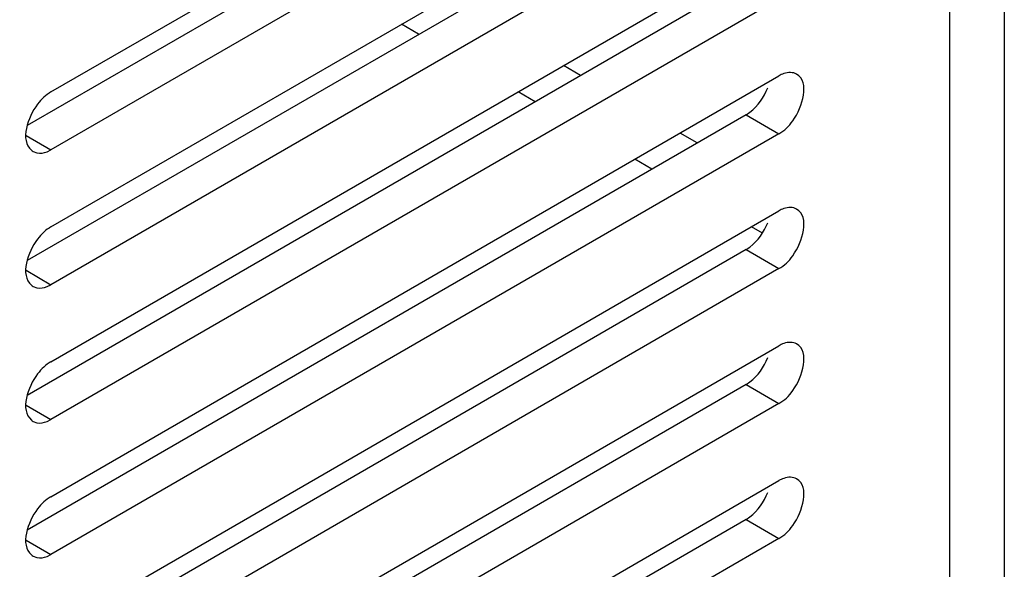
# Model space of a CAD drawing. Header units: inches. Extents: x 0 to 34, y 0 to 22.
# Tile 64 of 127: x 7.783 to 8.096, y 7.455 to 7.629. Entities that reach past the tile are written whole.
import ezdxf

# ---------------------------------------------------------------- set-up
doc = ezdxf.new("R2010")
doc.units = ezdxf.units.IN
doc.header["$LTSCALE"] = 1.87
doc.header["$MEASUREMENT"] = 0
doc.layers.get('0').update_dxf_attribs({"linetype": 'CONTINUOUS'})
doc.layers.add('02___PRT_ALL_AXES', color=7, linetype='CONTINUOUS')

msp = doc.modelspace()

# ---------------------------------------------------------------- linework, layer by layer
at = {"color": 7, "linetype": 'CONTINUOUS'}
for p, q in [((8.0786563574, 9.0783287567), (8.0786563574, 7.3995501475)), ((7.9097369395, 7.624717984), (7.904268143, 7.6278755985)), ((7.9612681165, 7.6116067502), (7.95579932, 7.6147643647)), ((7.946856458, 7.6032856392), (7.9413876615, 7.6064432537)), ((7.998387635, 7.5901744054), (7.9929188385, 7.59333202)), ((7.9839759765, 7.5818532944), (7.97850718, 7.585010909)), ((8.0191314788, 7.561554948), (8.0156266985, 7.5635785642))]:
    msp.add_line(p, q, dxfattribs=at)
at = {"color": 3, "linetype": 'CONTINUOUS'}
msp.add_line((8.0960556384, 9.0682826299), (8.0960556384, 7.3895040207), dxfattribs=at)
at = {"layer": '02___PRT_ALL_AXES', "color": 7, "linetype": 'CONTINUOUS'}
for p, q in [((7.7927931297, 7.6063760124), (8.0243706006, 7.7400859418)), ((8.0243706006, 7.7217153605), (7.7927931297, 7.5880054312)), ((7.7927931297, 7.5635113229), (8.0243706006, 7.6972212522)), ((8.0243706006, 7.678850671), (7.7927931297, 7.5451407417)), ((7.7927931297, 7.5206466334), (8.0243706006, 7.6543565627)), ((8.0243706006, 7.6359859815), (7.7927931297, 7.5022760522)), ((7.7927931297, 7.4777819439), (8.0243706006, 7.6114918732)), ((8.0139310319, 7.599148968), (8.0243706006, 7.5931212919)), ((7.7848669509, 7.5925819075), (7.7927931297, 7.5880054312)), ((8.0243706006, 7.5931212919), (7.7927931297, 7.4594113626)), ((7.7871598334, 7.5874527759), (7.7883193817, 7.5870124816)), ((7.7915653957, 7.5874083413), (7.7927931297, 7.5880054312)), ((7.7927931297, 7.4349172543), (8.0243706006, 7.5686271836)), ((8.0139310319, 7.5562842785), (8.0243706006, 7.5502566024)), ((7.7848669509, 7.549717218), (7.7927931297, 7.5451407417)), ((8.0243706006, 7.5502566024), (7.7927931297, 7.4165466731)), ((7.7915653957, 7.5445436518), (7.7927931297, 7.5451407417)), ((7.7871598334, 7.5445880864), (7.7883193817, 7.5441477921)), ((7.7927931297, 7.3920525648), (8.0243706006, 7.5257624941)), ((8.0139310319, 7.513419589), (8.0243706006, 7.5073919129)), ((8.0243706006, 7.5073919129), (7.7927931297, 7.3736819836)), ((7.7848669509, 7.5068525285), (7.7927931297, 7.5022760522)), ((7.7871598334, 7.5017233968), (7.7883193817, 7.5012831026)), ((7.7915653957, 7.5016789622), (7.7927931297, 7.5022760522)), ((7.7927931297, 7.3491878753), (8.0243706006, 7.4828978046)), ((8.0139310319, 7.4705548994), (8.0243706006, 7.4645272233)), ((7.7848669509, 7.4639878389), (7.7927931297, 7.4594113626)), ((8.0243706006, 7.4645272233), (7.7927931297, 7.330817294)), ((7.7871598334, 7.4588587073), (7.7883193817, 7.458418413)), ((7.7915653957, 7.4588142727), (7.7927931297, 7.4594113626))]:
    msp.add_line(p, q, dxfattribs=at)
at = {"layer": '02___PRT_ALL_AXES', "color": 3, "linetype": 'CONTINUOUS'}
for p, q in [((8.0139310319, 7.7277430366), (7.785261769, 7.5957122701)), ((8.0139310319, 7.6848783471), (7.785261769, 7.5528475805)), ((8.0139310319, 7.6420136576), (7.785261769, 7.509982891)), ((8.0139310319, 7.599148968), (7.785261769, 7.4671182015)), ((8.0139310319, 7.599148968), (8.015158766, 7.5999696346)), ((8.0139310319, 7.5562842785), (7.785261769, 7.424253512)), ((8.0139310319, 7.5562842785), (8.015158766, 7.557104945)), ((8.0139310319, 7.513419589), (8.015158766, 7.5142402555)), ((8.0139310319, 7.513419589), (7.785261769, 7.3813888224)), ((8.0139310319, 7.4705548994), (7.785261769, 7.3385241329)), ((8.0139310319, 7.4705548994), (8.015158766, 7.471375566))]:
    msp.add_line(p, q, dxfattribs=at)
at = {"layer": '02___PRT_ALL_AXES', "color": 7, "linetype": 'CONTINUOUS'}
for centre, start, end in [((7.7890516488, 7.5907119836), 228.8869128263, 239.8668691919), ((7.7890516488, 7.5478472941), 228.8869128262, 239.866869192), ((7.7890516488, 7.5049826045), 228.8869128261, 239.8668691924), ((7.7890516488, 7.462117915), 228.8869128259, 239.8668691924)]:
    msp.add_arc(centre, 0.0037684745, start, end, dxfattribs=at)
for points, knots in [([(8.0300038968, 7.6120445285), (8.0288255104, 7.6127281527), (8.026578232, 7.6126171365), (8.0248634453, 7.6117764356), (8.0243706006, 7.6114918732)], [0, 0, 0, 0, 0.7053484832, 1, 1, 1, 1]), ([(8.0243706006, 7.5931212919), (8.0261100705, 7.5941256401), (8.0309799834, 7.598538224), (8.0342928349, 7.6095563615), (8.0300038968, 7.6120445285)], [0, 0, 0, 0, 0.2883009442, 1, 1, 1, 1]), ([(7.7927931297, 7.6063760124), (7.7911408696, 7.6054220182), (7.786330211, 7.6009890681), (7.7828590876, 7.5911115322), (7.7865736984, 7.5878727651)], [0, 0, 0, 0, 0.2790882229, 1, 1, 1, 1]), ([(8.0300038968, 7.569179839), (8.0288255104, 7.5698634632), (8.026578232, 7.569752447), (8.0248634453, 7.568911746), (8.0243706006, 7.5686271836)], [0, 0, 0, 0, 0.7053484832, 1, 1, 1, 1]), ([(8.0243706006, 7.5502566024), (8.0261100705, 7.5512609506), (8.0309799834, 7.5556735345), (8.0342928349, 7.566691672), (8.0300038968, 7.569179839)], [0, 0, 0, 0, 0.2883009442, 1, 1, 1, 1]), ([(7.7927931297, 7.5635113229), (7.7911408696, 7.5625573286), (7.786330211, 7.5581243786), (7.7828590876, 7.5482468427), (7.7865736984, 7.5450080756)], [0, 0, 0, 0, 0.2790882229, 1, 1, 1, 1]), ([(8.0300038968, 7.5263151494), (8.0288255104, 7.5269987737), (8.026578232, 7.5268877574), (8.0248634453, 7.5260470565), (8.0243706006, 7.5257624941)], [0, 0, 0, 0, 0.7053484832, 1, 1, 1, 1]), ([(8.0243706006, 7.5073919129), (8.0261100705, 7.508396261), (8.0309799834, 7.512808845), (8.0342928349, 7.5238269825), (8.0300038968, 7.5263151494)], [0, 0, 0, 0, 0.2883009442, 1, 1, 1, 1]), ([(7.7927931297, 7.5206466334), (7.7911408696, 7.5196926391), (7.786330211, 7.5152596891), (7.7828590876, 7.5053821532), (7.7865736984, 7.502143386)], [0, 0, 0, 0, 0.2790882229, 1, 1, 1, 1]), ([(8.0300038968, 7.4834504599), (8.0288255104, 7.4841340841), (8.026578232, 7.4840230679), (8.0248634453, 7.483182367), (8.0243706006, 7.4828978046)], [0, 0, 0, 0, 0.7053484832, 1, 1, 1, 1]), ([(8.0243706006, 7.4645272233), (8.0261100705, 7.4655315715), (8.0309799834, 7.4699441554), (8.0342928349, 7.4809622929), (8.0300038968, 7.4834504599)], [0, 0, 0, 0, 0.2883009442, 1, 1, 1, 1]), ([(7.7927931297, 7.4777819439), (7.7911408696, 7.4768279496), (7.786330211, 7.4723949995), (7.7828590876, 7.4625174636), (7.7865736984, 7.4592786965)], [0, 0, 0, 0, 0.2790882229, 1, 1, 1, 1])]:
    msp.add_open_spline(points, degree=3, knots=knots, dxfattribs=at)
at = {"layer": '02___PRT_ALL_AXES', "color": 3, "linetype": 'CONTINUOUS'}
for points in [[(8.015158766, 7.5999696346), (8.017703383, 7.6019016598), (8.0196583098, 7.6047294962), (8.020814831, 7.6077077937)], [(8.015158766, 7.557104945), (8.017703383, 7.5590369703), (8.0196583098, 7.5618648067), (8.020814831, 7.5648431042)], [(8.015158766, 7.5142402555), (8.017703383, 7.5161722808), (8.0196583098, 7.5190001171), (8.020814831, 7.5219784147)], [(8.015158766, 7.471375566), (8.017703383, 7.4733075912), (8.0196583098, 7.4761354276), (8.020814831, 7.4791137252)]]:
    msp.add_open_spline(points, degree=3, dxfattribs=at)
at = {"layer": '02___PRT_ALL_AXES', "color": 7, "linetype": 'CONTINUOUS'}
for points in [[(7.7883193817, 7.5870124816), (7.7893864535, 7.5867899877), (7.7905517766, 7.5870074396), (7.7915653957, 7.5874083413)], [(7.7883193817, 7.5441477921), (7.7893864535, 7.5439252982), (7.7905517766, 7.54414275), (7.7915653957, 7.5445436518)], [(7.7883193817, 7.5012831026), (7.7893864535, 7.5010606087), (7.7905517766, 7.5012780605), (7.7915653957, 7.5016789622)], [(7.7883193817, 7.458418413), (7.7893864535, 7.4581959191), (7.7905517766, 7.458413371), (7.7915653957, 7.4588142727)]]:
    msp.add_open_spline(points, degree=3, dxfattribs=at)

doc.saveas('drawing.dxf')
